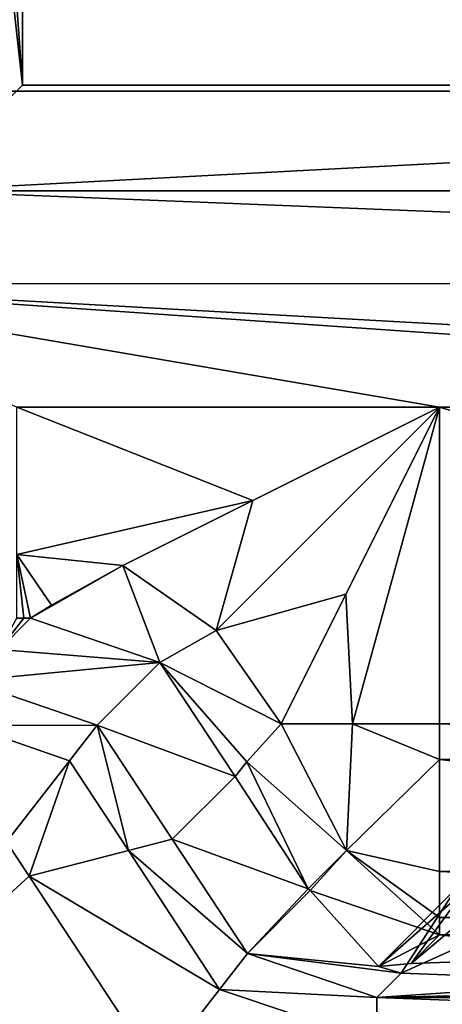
# Model space of a CAD drawing. Header units: millimetres. Extents: x -108 to 102, y -29 to 80.
# Tile 249 of 256: x 49.99 to 51.99, y 25.65 to 30.31. Entities that reach past the tile are written whole.
import ezdxf

# ---------------------------------------------------------------- set-up
doc = ezdxf.new("R2010")
doc.units = ezdxf.units.MM
doc.header["$LTSCALE"] = 65.185185
for name, color, linetype in [('2419', 7, 'CONTINUOUS'), ('2425', 7, 'CONTINUOUS'), ('2427', 7, 'CONTINUOUS'), ('2437', 7, 'CONTINUOUS'), ('2463', 7, 'CONTINUOUS'), ('2464', 7, 'CONTINUOUS'), ('2466', 7, 'CONTINUOUS'), ('2468', 7, 'CONTINUOUS'), ('2469', 7, 'CONTINUOUS'), ('2479', 7, 'CONTINUOUS'), ('2615', 7, 'CONTINUOUS'), ('2616', 7, 'CONTINUOUS'), ('2617', 7, 'CONTINUOUS'), ('2618', 7, 'CONTINUOUS'), ('2620', 7, 'CONTINUOUS'), ('2702', 7, 'CONTINUOUS'), ('2703', 7, 'CONTINUOUS'), ('2705', 7, 'CONTINUOUS'), ('2706', 7, 'CONTINUOUS'), ('2737', 7, 'CONTINUOUS'), ('2738', 7, 'CONTINUOUS'), ('2739', 7, 'CONTINUOUS'), ('2750', 7, 'CONTINUOUS'), ('2751', 7, 'CONTINUOUS')]:
    doc.layers.add(name, color=color, linetype=linetype)

msp = doc.modelspace()

# ---------------------------------------------------------------- linework, layer by layer
at = {"layer": '2419', "color": 7, "linetype": 'CONTINUOUS'}
for points in [[(60.4409, 29.0602, 105.55), (48.5602, 29.0591, 105.55), (49.5, 29.5, 105.55), (60.4409, 29.0602, 105.55)], [(60.4409, 29.0602, 105.55), (49.5, 29.5, 105.55), (59.5, 29.5, 105.55), (60.4409, 29.0602, 105.55)], [(60.4409, 29.0602, 105.55), (59.0265, 28.4742, 105.55), (48.5602, 29.0591, 105.55), (60.4409, 29.0602, 105.55)], [(57.0258, 28.4742, 105.55), (51.9742, 28.4742, 105.55), (48.5602, 29.0591, 105.55), (57.0258, 28.4742, 105.55)], [(48.5602, 29.0591, 105.55), (51.9742, 28.4742, 105.55), (49.9735, 28.4742, 105.55), (48.5602, 29.0591, 105.55)], [(59.0265, 28.4742, 105.55), (57.0258, 28.4742, 105.55), (48.5602, 29.0591, 105.55), (59.0265, 28.4742, 105.55)], [(51.9742, 26.9742, 105.55), (51.9742, 28.4742, 105.55), (57.0258, 26.9742, 105.55), (51.9742, 26.9742, 105.55)], [(57.0258, 26.9742, 105.55), (51.9742, 28.4742, 105.55), (57.0258, 28.4742, 105.55), (57.0258, 26.9742, 105.55)]]:
    msp.add_3dface(points, dxfattribs=at)
at = {"layer": '2425', "color": 7, "linetype": 'CONTINUOUS'}
for points in [[(51.7932, 25.7936, 113.4331), (52.8127, 25.7554, 114.8906), (51.6771, 25.6774, 117.8683), (51.7932, 25.7936, 113.4331)], [(56.1873, 25.7554, 114.8906), (57.3229, 25.6774, 117.8683), (51.6771, 25.6774, 117.8683), (56.1873, 25.7554, 114.8906)], [(54.5, 25.7408, 115.45), (56.1873, 25.7554, 114.8906), (51.6771, 25.6774, 117.8683), (54.5, 25.7408, 115.45)], [(52.8127, 25.7554, 114.8906), (54.5, 25.7408, 115.45), (51.6771, 25.6774, 117.8683), (52.8127, 25.7554, 114.8906)]]:
    msp.add_3dface(points, dxfattribs=at)
at = {"layer": '2427', "color": 7, "linetype": 'CONTINUOUS'}
for points in [[(49.4508, 53.3349, 120.55), (74, 29.972, 120.55), (54.5, 54, 120.55), (49.4508, 53.3349, 120.55)], [(44.7457, 51.385, 120.55), (74, 29.972, 120.55), (49.4508, 53.3349, 120.55), (44.7457, 51.385, 120.55)], [(40.7064, 48.2835, 120.55), (74, 29.972, 120.55), (44.7457, 51.385, 120.55), (40.7064, 48.2835, 120.55)], [(37.6075, 44.2413, 120.55), (74, 29.972, 120.55), (40.7064, 48.2835, 120.55), (37.6075, 44.2413, 120.55)], [(35, 34.5, 120.55), (74, 29.972, 120.55), (37.6075, 44.2413, 120.55), (35, 34.5, 120.55)], [(35, 29.972, 120.55), (74, 29.972, 120.55), (35, 34.5, 120.55), (35, 29.972, 120.55)]]:
    msp.add_3dface(points, dxfattribs=at)
at = {"layer": '2437', "color": 7, "linetype": 'CONTINUOUS'}
for points in [[(74, 29.972, 120.55), (35, 29.972, 120.55), (35, 10.393, 121.8333), (74, 29.972, 120.55)], [(74, 29.972, 120.55), (35, 10.393, 121.8333), (74, 10.393, 121.8333), (74, 29.972, 120.55)]]:
    msp.add_3dface(points, dxfattribs=at)
at = {"layer": '2463', "color": 7, "linetype": 'CONTINUOUS'}
for points in [[(50, 30, 118.55), (59, 30, 118.55), (56.1732, 30, 114.095), (50, 30, 118.55)], [(59, 30, 106.05), (50, 30, 106.05), (52.6995, 30, 111.1594), (59, 30, 106.05)], [(50, 30, 106.05), (50, 30, 118.55), (52.6995, 30, 111.1594), (50, 30, 106.05)], [(52.6995, 30, 111.1594), (50, 30, 118.55), (52.4496, 30, 113.0038), (52.6995, 30, 111.1594)], [(52.4496, 30, 113.0038), (50, 30, 118.55), (53.1338, 30, 114.1449), (52.4496, 30, 113.0038)], [(53.1338, 30, 114.1449), (50, 30, 118.55), (54.3664, 30, 114.6457), (53.1338, 30, 114.1449)], [(54.3664, 30, 114.6457), (50, 30, 118.55), (54.4325, 30, 114.65), (54.3664, 30, 114.6457)], [(54.4325, 30, 114.65), (50, 30, 118.55), (54.4987, 30, 114.6508), (54.4325, 30, 114.65)], [(54.4987, 30, 114.6508), (50, 30, 118.55), (56.1732, 30, 114.095), (54.4987, 30, 114.6508)]]:
    msp.add_3dface(points, dxfattribs=at)
at = {"layer": '2464', "color": 7, "linetype": 'CONTINUOUS'}
for points in [[(50, 30, 118.55), (50, 30, 106.05), (50, 39, 118.55), (50, 30, 118.55)], [(50, 39, 118.55), (50, 30, 106.05), (50, 39, 106.05), (50, 39, 118.55)]]:
    msp.add_3dface(points, dxfattribs=at)
at = {"layer": '2466', "color": 7, "linetype": 'CONTINUOUS'}
for points in [[(59, 39, 118.55), (59, 30, 118.55), (50, 39, 118.55), (59, 39, 118.55)], [(59, 30, 118.55), (50, 30, 118.55), (50, 39, 118.55), (59, 30, 118.55)]]:
    msp.add_3dface(points, dxfattribs=at)
at = {"layer": '2468', "color": 7, "linetype": 'CONTINUOUS'}
for points in [[(59.5, 29.5, 105.55), (49.5, 29.5, 105.55), (59, 30, 106.05), (59.5, 29.5, 105.55)], [(59, 30, 106.05), (49.5, 29.5, 105.55), (50, 30, 106.05), (59, 30, 106.05)]]:
    msp.add_3dface(points, dxfattribs=at)
at = {"layer": '2469', "color": 7, "linetype": 'CONTINUOUS'}
for points in [[(50, 30, 106.05), (49.5, 37, 105.55), (50, 39, 106.05), (50, 30, 106.05)], [(49.5, 34.5, 105.55), (49.5, 37, 105.55), (50, 30, 106.05), (49.5, 34.5, 105.55)], [(49.5, 29.5, 105.55), (49.5, 34.5, 105.55), (50, 30, 106.05), (49.5, 29.5, 105.55)]]:
    msp.add_3dface(points, dxfattribs=at)
at = {"layer": '2479', "color": 7, "linetype": 'CONTINUOUS'}
for points in [[(49.9735, 28.4742, 105.55), (51.9742, 28.4742, 105.55), (51.0901, 28.0321, 105.653), (49.9735, 28.4742, 105.55)], [(49.9735, 27.7764, 105.8337), (49.9735, 28.4742, 105.55), (51.0901, 28.0321, 105.653), (49.9735, 27.7764, 105.8337)], [(50.4742, 27.7242, 105.8886), (49.9735, 27.7764, 105.8337), (51.0901, 28.0321, 105.653), (50.4742, 27.7242, 105.8886)], [(49.9735, 27.4745, 106.5238), (49.9735, 27.7764, 105.8337), (50.0058, 27.4745, 106.5238), (49.9735, 27.4745, 106.5238)], [(50.0058, 27.4745, 106.5238), (49.9735, 27.7764, 105.8337), (50.0382, 27.4745, 106.5238), (50.0058, 27.4745, 106.5238)], [(50.0382, 27.4745, 106.5238), (49.9735, 27.7764, 105.8337), (50.1365, 27.5363, 106.2029), (50.0382, 27.4745, 106.5238)], [(50.1365, 27.5363, 106.2029), (49.9735, 27.7764, 105.8337), (50.4742, 27.7242, 105.8886), (50.1365, 27.5363, 106.2029)]]:
    msp.add_3dface(points, dxfattribs=at)
at = {"layer": '2615', "color": 7, "linetype": 'CONTINUOUS'}
for points in [[(51.0063, 26.7246, 106.5181), (51.3518, 26.1923, 106.5132), (50.709, 26.4273, 117.8723), (51.0063, 26.7246, 106.5181)], [(50.709, 26.4273, 117.8723), (51.3518, 26.1923, 106.5132), (51.0644, 25.8868, 117.8757), (50.709, 26.4273, 117.8723)], [(51.3518, 26.1923, 106.5132), (51.3621, 26.1842, 106.5133), (51.0644, 25.8868, 117.8757), (51.3518, 26.1923, 106.5132)], [(51.3621, 26.1842, 106.5133), (51.6846, 25.8254, 112.552), (51.0644, 25.8868, 117.8757), (51.3621, 26.1842, 106.5133)], [(51.9742, 25.9745, 106.5238), (51.6846, 25.8254, 112.552), (51.3621, 26.1842, 106.5133), (51.9742, 25.9745, 106.5238)], [(51.8393, 25.8396, 111.6743), (51.6846, 25.8254, 112.552), (51.9742, 25.9745, 106.5238), (51.8393, 25.8396, 111.6743)], [(51.7932, 25.7936, 113.4331), (51.6771, 25.6774, 117.8683), (51.0644, 25.8868, 117.8757), (51.7932, 25.7936, 113.4331)], [(51.6846, 25.8254, 112.552), (51.7932, 25.7936, 113.4331), (51.0644, 25.8868, 117.8757), (51.6846, 25.8254, 112.552)]]:
    msp.add_3dface(points, dxfattribs=at)
at = {"layer": '2616', "color": 7, "linetype": 'CONTINUOUS'}
for points in [[(51.5313, 27.5886, 105.6534), (51.9742, 28.4742, 105.55), (51.5626, 26.9742, 105.6386), (51.5313, 27.5886, 105.6534)], [(51.9742, 28.4742, 105.55), (51.9742, 26.9742, 105.55), (51.5626, 26.9742, 105.6386), (51.9742, 28.4742, 105.55)], [(51.2242, 26.9742, 105.8886), (51.5313, 27.5886, 105.6534), (51.5626, 26.9742, 105.6386), (51.2242, 26.9742, 105.8886)]]:
    msp.add_3dface(points, dxfattribs=at)
at = {"layer": '2617', "color": 7, "linetype": 'CONTINUOUS'}
for points in [[(51.9742, 26.9742, 105.55), (57.0258, 26.9742, 105.55), (57.0258, 26.8057, 105.5643), (51.9742, 26.9742, 105.55)], [(51.9742, 26.8057, 105.5643), (51.9742, 26.9742, 105.55), (57.0258, 26.8057, 105.5643), (51.9742, 26.8057, 105.5643)], [(51.9742, 26.2749, 105.8352), (51.9742, 26.8057, 105.5643), (57.0258, 26.2749, 105.8352), (51.9742, 26.2749, 105.8352)], [(57.0258, 26.2749, 105.8352), (51.9742, 26.8057, 105.5643), (57.0258, 26.8057, 105.5643), (57.0258, 26.2749, 105.8352)], [(51.9742, 26.0567, 106.1522), (51.9742, 26.2749, 105.8352), (57.0258, 26.0567, 106.1522), (51.9742, 26.0567, 106.1522)], [(57.0258, 26.0567, 106.1522), (51.9742, 26.2749, 105.8352), (57.0258, 26.2749, 105.8352), (57.0258, 26.0567, 106.1522)], [(57.0258, 25.9745, 106.5238), (51.9742, 25.9745, 106.5238), (51.9742, 26.0567, 106.1522), (57.0258, 25.9745, 106.5238)], [(57.0258, 25.9745, 106.5238), (51.9742, 26.0567, 106.1522), (57.0258, 26.0567, 106.1522), (57.0258, 25.9745, 106.5238)]]:
    msp.add_3dface(points, dxfattribs=at)
at = {"layer": '2618', "color": 7, "linetype": 'CONTINUOUS'}
for points in [[(51.2242, 26.9742, 105.8886), (51.534, 26.3745, 105.8816), (51.0625, 26.7951, 106.18), (51.2242, 26.9742, 105.8886)], [(51.2242, 26.9742, 105.8886), (51.5626, 26.9742, 105.6386), (51.534, 26.3745, 105.8816), (51.2242, 26.9742, 105.8886)], [(51.5626, 26.9742, 105.6386), (51.9742, 26.8057, 105.5643), (51.534, 26.3745, 105.8816), (51.5626, 26.9742, 105.6386)], [(51.5626, 26.9742, 105.6386), (51.9742, 26.9742, 105.55), (51.9742, 26.8057, 105.5643), (51.5626, 26.9742, 105.6386)], [(51.3518, 26.1923, 106.5132), (51.0063, 26.7246, 106.5181), (51.0625, 26.7951, 106.18), (51.3518, 26.1923, 106.5132)], [(51.534, 26.3745, 105.8816), (51.3518, 26.1923, 106.5132), (51.0625, 26.7951, 106.18), (51.534, 26.3745, 105.8816)], [(51.9742, 26.8057, 105.5643), (51.9742, 26.2749, 105.8352), (51.534, 26.3745, 105.8816), (51.9742, 26.8057, 105.5643)], [(51.3621, 26.1842, 106.5133), (51.3518, 26.1923, 106.5132), (51.534, 26.3745, 105.8816), (51.3621, 26.1842, 106.5133)], [(51.9742, 25.9745, 106.5238), (51.3621, 26.1842, 106.5133), (51.534, 26.3745, 105.8816), (51.9742, 25.9745, 106.5238)], [(51.9742, 26.0567, 106.1522), (51.9742, 25.9745, 106.5238), (51.534, 26.3745, 105.8816), (51.9742, 26.0567, 106.1522)], [(51.9742, 26.2749, 105.8352), (51.9742, 26.0567, 106.1522), (51.534, 26.3745, 105.8816), (51.9742, 26.2749, 105.8352)]]:
    msp.add_3dface(points, dxfattribs=at)
at = {"layer": '2620', "color": 7, "linetype": 'CONTINUOUS'}
for points in [[(51.0901, 28.0321, 105.653), (51.9742, 28.4742, 105.55), (50.9165, 27.4165, 106.0073), (51.0901, 28.0321, 105.653)], [(51.9742, 28.4742, 105.55), (51.5313, 27.5886, 105.6534), (50.9165, 27.4165, 106.0073), (51.9742, 28.4742, 105.55)], [(50.4742, 27.7242, 105.8886), (51.0901, 28.0321, 105.653), (50.9165, 27.4165, 106.0073), (50.4742, 27.7242, 105.8886)], [(51.5313, 27.5886, 105.6534), (51.2242, 26.9742, 105.8886), (50.9165, 27.4165, 106.0073), (51.5313, 27.5886, 105.6534)]]:
    msp.add_3dface(points, dxfattribs=at)
at = {"layer": '2702', "color": 7, "linetype": 'CONTINUOUS'}
for points in [[(52.8127, 25.7554, 114.8906), (51.7932, 25.7936, 113.4331), (52.8137, 26.2546, 114.2382), (52.8127, 25.7554, 114.8906)], [(52.8137, 26.2546, 114.2382), (51.7932, 25.7936, 113.4331), (52.0533, 26.194, 112.5649), (52.8137, 26.2546, 114.2382)], [(51.7932, 25.7936, 113.4331), (51.6846, 25.8254, 112.552), (52.0533, 26.194, 112.5649), (51.7932, 25.7936, 113.4331)], [(52.0533, 26.194, 112.5649), (51.6846, 25.8254, 112.552), (52.0878, 26.1791, 112.0587), (52.0533, 26.194, 112.5649)], [(51.6846, 25.8254, 112.552), (51.8393, 25.8396, 111.6743), (52.0878, 26.1791, 112.0587), (51.6846, 25.8254, 112.552)], [(52.0878, 26.1791, 112.0587), (51.8393, 25.8396, 111.6743), (52.2285, 26.1664, 111.5686), (52.0878, 26.1791, 112.0587)], [(51.8393, 25.8396, 111.6743), (52.8726, 25.8753, 110.314), (52.2285, 26.1664, 111.5686), (51.8393, 25.8396, 111.6743)]]:
    msp.add_3dface(points, dxfattribs=at)
at = {"layer": '2703', "color": 7, "linetype": 'CONTINUOUS'}
for points in [[(49.9735, 27.4745, 106.5238), (50.0058, 27.4745, 106.5238), (49.8896, 27.326, 112.1961), (49.9735, 27.4745, 106.5238)], [(50.0058, 27.4745, 106.5238), (50.0382, 27.4745, 106.5238), (49.8896, 27.326, 112.1961), (50.0058, 27.4745, 106.5238)]]:
    msp.add_3dface(points, dxfattribs=at)
at = {"layer": '2705', "color": 7, "linetype": 'CONTINUOUS'}
for points in [[(50.0382, 27.4745, 106.5238), (50.6504, 27.2649, 106.5287), (49.8896, 27.326, 112.1961), (50.0382, 27.4745, 106.5238)], [(49.7411, 27.1774, 117.8683), (49.8896, 27.326, 112.1961), (50.6504, 27.2649, 106.5287), (49.7411, 27.1774, 117.8683)], [(49.7411, 27.1774, 117.8683), (50.6504, 27.2649, 106.5287), (50.3534, 26.9677, 117.8757), (49.7411, 27.1774, 117.8683)], [(50.6504, 27.2649, 106.5287), (51.0063, 26.7246, 106.5181), (50.3534, 26.9677, 117.8757), (50.6504, 27.2649, 106.5287)], [(51.0063, 26.7246, 106.5181), (50.709, 26.4273, 117.8723), (50.3534, 26.9677, 117.8757), (51.0063, 26.7246, 106.5181)]]:
    msp.add_3dface(points, dxfattribs=at)
at = {"layer": '2706', "color": 7, "linetype": 'CONTINUOUS'}
for points in [[(50.0382, 27.4745, 106.5238), (50.1365, 27.5363, 106.2029), (50.4742, 27.7242, 105.8886), (50.0382, 27.4745, 106.5238)], [(50.0382, 27.4745, 106.5238), (50.4742, 27.7242, 105.8886), (50.6504, 27.2649, 106.5287), (50.0382, 27.4745, 106.5238)], [(50.4742, 27.7242, 105.8886), (50.9165, 27.4165, 106.0073), (50.6504, 27.2649, 106.5287), (50.4742, 27.7242, 105.8886)], [(50.9165, 27.4165, 106.0073), (51.2242, 26.9742, 105.8886), (50.6504, 27.2649, 106.5287), (50.9165, 27.4165, 106.0073)], [(51.0625, 26.7951, 106.18), (51.0063, 26.7246, 106.5181), (50.6504, 27.2649, 106.5287), (51.0625, 26.7951, 106.18)], [(51.2242, 26.9742, 105.8886), (51.0625, 26.7951, 106.18), (50.6504, 27.2649, 106.5287), (51.2242, 26.9742, 105.8886)]]:
    msp.add_3dface(points, dxfattribs=at)
at = {"layer": '2737', "color": 7, "linetype": 'CONTINUOUS'}
for points in [[(49.7411, 27.1774, 117.8683), (50.3534, 26.9677, 117.8757), (49.7411, 26.9661, 118.3514), (49.7411, 27.1774, 117.8683)], [(50.3534, 26.9677, 117.8757), (50.2224, 26.7988, 118.354), (49.7411, 26.9661, 118.3514), (50.3534, 26.9677, 117.8757)], [(50.2224, 26.7988, 118.354), (49.9248, 26.4148, 118.55), (49.7411, 26.9661, 118.3514), (50.2224, 26.7988, 118.354)], [(50.3534, 26.9677, 117.8757), (50.5017, 26.3739, 118.3542), (50.2224, 26.7988, 118.354), (50.3534, 26.9677, 117.8757)], [(50.3534, 26.9677, 117.8757), (50.709, 26.4273, 117.8723), (50.5017, 26.3739, 118.3542), (50.3534, 26.9677, 117.8757)], [(50.2224, 26.7988, 118.354), (50.0315, 26.2527, 118.55), (49.9248, 26.4148, 118.55), (50.2224, 26.7988, 118.354)], [(50.5017, 26.3739, 118.3542), (50.0315, 26.2527, 118.55), (50.2224, 26.7988, 118.354), (50.5017, 26.3739, 118.3542)]]:
    msp.add_3dface(points, dxfattribs=at)
at = {"layer": '2738', "color": 7, "linetype": 'CONTINUOUS'}
for points in [[(50.709, 26.4273, 117.8723), (51.0644, 25.8868, 117.8757), (50.5017, 26.3739, 118.3542), (50.709, 26.4273, 117.8723)], [(50.0315, 26.2527, 118.55), (50.5017, 26.3739, 118.3542), (50.9321, 25.7156, 118.3565), (50.0315, 26.2527, 118.55)], [(50.5017, 26.3739, 118.3542), (51.0644, 25.8868, 117.8757), (50.9321, 25.7156, 118.3565), (50.5017, 26.3739, 118.3542)], [(50.0315, 26.2527, 118.55), (50.9321, 25.7156, 118.3565), (50.6358, 25.334, 118.55), (50.0315, 26.2527, 118.55)], [(51.0644, 25.8868, 117.8757), (51.6771, 25.6774, 117.8683), (50.9321, 25.7156, 118.3565), (51.0644, 25.8868, 117.8757)], [(50.9321, 25.7156, 118.3565), (51.6771, 25.4661, 118.3514), (50.6358, 25.334, 118.55), (50.9321, 25.7156, 118.3565)], [(51.6771, 25.6774, 117.8683), (51.6771, 25.4661, 118.3514), (50.9321, 25.7156, 118.3565), (51.6771, 25.6774, 117.8683)]]:
    msp.add_3dface(points, dxfattribs=at)
at = {"layer": '2739', "color": 7, "linetype": 'CONTINUOUS'}
for points in [[(51.6771, 25.6774, 117.8683), (57.3229, 25.6774, 117.8683), (57.3229, 25.4661, 118.3514), (51.6771, 25.6774, 117.8683)], [(51.6771, 25.4661, 118.3514), (51.6771, 25.6774, 117.8683), (57.3229, 25.4661, 118.3514), (51.6771, 25.4661, 118.3514)]]:
    msp.add_3dface(points, dxfattribs=at)
at = {"layer": '2750', "color": 7, "linetype": 'CONTINUOUS'}
for points in [[(51.8393, 25.8396, 111.6743), (51.9742, 25.9745, 106.5238), (52.8726, 25.8753, 110.314), (51.8393, 25.8396, 111.6743)], [(51.9742, 25.9745, 106.5238), (57.0258, 25.9745, 106.5238), (52.8726, 25.8753, 110.314), (51.9742, 25.9745, 106.5238)]]:
    msp.add_3dface(points, dxfattribs=at)
at = {"layer": '2751', "color": 7, "linetype": 'CONTINUOUS'}
for points in [[(49.9248, 26.4148, 118.55), (50.0315, 26.2527, 118.55), (47.0754, 23.5399, 118.55), (49.9248, 26.4148, 118.55)], [(50.0315, 26.2527, 118.55), (50.6358, 25.334, 118.55), (47.0754, 23.5399, 118.55), (50.0315, 26.2527, 118.55)]]:
    msp.add_3dface(points, dxfattribs=at)

doc.saveas('drawing.dxf')
